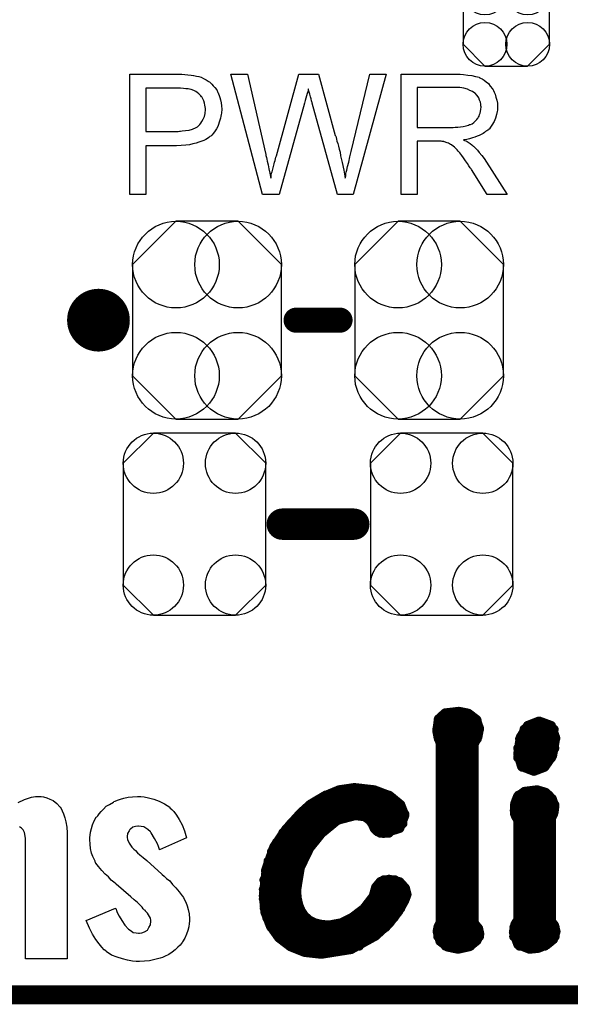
# Model space of a CAD drawing. Extents: x -0.07 to 0.95, y -0.15 to 2.1.
# Tile 5 of 30: x 0.53 to 0.71, y -0.15 to 0.16. Entities that reach past the tile are written whole.
import ezdxf

# ---------------------------------------------------------------- set-up
doc = ezdxf.new("R2010")
doc.units = 0
doc.layers.get('0').update_dxf_attribs({"linetype": 'CONTINUOUS'})
for name, color, linetype in [('gko', 6, 'CONTINUOUS'), ('gto', 2, 'CONTINUOUS'), ('gts', 1, 'CONTINUOUS')]:
    doc.layers.add(name, color=color, linetype=linetype)

# ---------------------------------------------------------------- blocks, each defined once
blk = doc.blocks.new('D41')
at = {"const_width": 0.005}
blk.add_lwpolyline([(-0.0025, 0, 1), (0.0025, 0, 1)], format="xyb", close=True, dxfattribs=at)
blk = doc.blocks.new('D49')
at = {"const_width": 0.004}
blk.add_lwpolyline([(-0.002, 0, 1), (0.002, 0, 1)], format="xyb", close=True, dxfattribs=at)
blk = doc.blocks.new('D54')
at = {"const_width": 0.0015}
blk.add_lwpolyline([(-0.00075, 0, 1), (0.00075, 0, 1)], format="xyb", close=True, dxfattribs=at)
blk = doc.blocks.new('D137')
blk.add_lwpolyline([(-0.0068, -0.0152), (0.0068, -0.0152), (0.0138, -0.0082), (0.0138, 0.0082), (0.0068, 0.0152), (-0.0068, 0.0152), (-0.0138, 0.0082), (-0.0138, -0.0082)], close=True)
for centre in [(-0.0068, 0.0082), (0.0068, 0.0082), (-0.0068, -0.0082), (0.0068, -0.0082)]:
    blk.add_circle(centre, 0.007)
blk = doc.blocks.new('D144')
blk.add_lwpolyline([(-0.0227, 0.0194), (-0.0227, -0.0194), (-0.0131, -0.029), (0.0131, -0.029), (0.0227, -0.0194), (0.0227, 0.0194), (0.0131, 0.029), (-0.0131, 0.029)], close=True)
for centre in [(-0.0131, 0.0194), (0.0131, 0.0194), (-0.0131, -0.0194), (0.0131, -0.0194)]:
    blk.add_circle(centre, 0.0096)
blk = doc.blocks.new('D145')
blk.add_lwpolyline([(-0.0237, 0.0177), (-0.0237, -0.0177), (-0.0099, -0.0315), (0.0099, -0.0315), (0.0237, -0.0177), (0.0237, 0.0177), (0.0099, 0.0315), (-0.0099, 0.0315)], close=True)
for centre in [(-0.0099, 0.0177), (0.0099, 0.0177), (-0.0099, -0.0177), (0.0099, -0.0177)]:
    blk.add_circle(centre, 0.0138)

msp = doc.modelspace()

# ---------------------------------------------------------------- linework, layer by layer
at = {"layer": 'gko', "color": 6, "const_width": 0.006}
msp.add_lwpolyline([(-0.05, -0.15), (0.85, -0.15)], dxfattribs=at)
at = {"layer": 'gto', "color": 2}
for points in [[(0.5866, 0.1434), (0.5875, 0.1433), (0.5885, 0.1432), (0.5895, 0.1431), (0.5903, 0.143), (0.5904, 0.143), (0.5908, 0.1429), (0.5913, 0.1428), (0.592, 0.1426), (0.5927, 0.1424), (0.5935, 0.142), (0.5943, 0.1416), (0.595, 0.1412), (0.5951, 0.1411), (0.5954, 0.141), (0.5957, 0.1406), (0.5961, 0.1402), (0.5966, 0.1397), (0.5971, 0.1391), (0.5977, 0.1384), (0.5981, 0.1375), (0.5982, 0.1374), (0.5983, 0.1371), (0.5985, 0.1366), (0.5987, 0.136), (0.5989, 0.1352), (0.5991, 0.1343), (0.5992, 0.1333), (0.5993, 0.1322), (0.5993, 0.1322), (0.5993, 0.132), (0.5993, 0.1318), (0.5992, 0.1314), (0.5992, 0.131), (0.5991, 0.1305), (0.599, 0.13), (0.5989, 0.1294), (0.5985, 0.1281), (0.5983, 0.1274), (0.598, 0.1267), (0.5976, 0.126), (0.5972, 0.1253), (0.5967, 0.1246), (0.5961, 0.124), (0.5961, 0.1239), (0.596, 0.1238), (0.5958, 0.1236), (0.5955, 0.1235), (0.5952, 0.1232), (0.5948, 0.1229), (0.5942, 0.1226), (0.5936, 0.1223), (0.5929, 0.122), (0.592, 0.1217), (0.5911, 0.1214), (0.5901, 0.1212), (0.589, 0.1209), (0.5878, 0.1208), (0.5864, 0.1207), (0.5849, 0.1206), (0.5751, 0.1206), (0.5751, 0.105), (0.57, 0.105), (0.57, 0.1434), (0.5858, 0.1434), (0.5866, 0.1434)], [(0.6412, 0.105), (0.6362, 0.105), (0.6281, 0.1342), (0.6281, 0.1343), (0.6281, 0.1344), (0.628, 0.1346), (0.6279, 0.1349), (0.6278, 0.1355), (0.6276, 0.1362), (0.6274, 0.137), (0.6272, 0.1377), (0.627, 0.1383), (0.6269, 0.1386), (0.6269, 0.1387), (0.6269, 0.1387), (0.6268, 0.1386), (0.6268, 0.1383), (0.6267, 0.1378), (0.6265, 0.1372), (0.6263, 0.1365), (0.6261, 0.1357), (0.6259, 0.135), (0.6257, 0.1342), (0.6176, 0.105), (0.6123, 0.105), (0.6022, 0.1434), (0.6075, 0.1434), (0.6132, 0.1182), (0.6132, 0.1182), (0.6133, 0.118), (0.6133, 0.1178), (0.6134, 0.1175), (0.6135, 0.1172), (0.6136, 0.1168), (0.6137, 0.1163), (0.6138, 0.1157), (0.6141, 0.1145), (0.6143, 0.1132), (0.6146, 0.1118), (0.6149, 0.1103), (0.6149, 0.1104), (0.615, 0.1106), (0.6151, 0.1109), (0.6151, 0.1113), (0.6152, 0.1118), (0.6154, 0.1123), (0.6157, 0.1135), (0.616, 0.1148), (0.6161, 0.1154), (0.6163, 0.1159), (0.6164, 0.1164), (0.6165, 0.1169), (0.6166, 0.1172), (0.6167, 0.1174), (0.6239, 0.1434), (0.6301, 0.1434), (0.6355, 0.1239), (0.6355, 0.1239), (0.6357, 0.1236), (0.6358, 0.1232), (0.6359, 0.1227), (0.636, 0.122), (0.6363, 0.1213), (0.6365, 0.1205), (0.6367, 0.1195), (0.637, 0.1185), (0.6372, 0.1174), (0.6377, 0.1152), (0.6382, 0.1128), (0.6386, 0.1103), (0.6386, 0.1104), (0.6387, 0.1105), (0.6387, 0.1107), (0.6388, 0.111), (0.6388, 0.1113), (0.6389, 0.1117), (0.639, 0.1122), (0.6392, 0.1128), (0.6394, 0.114), (0.6398, 0.1154), (0.6401, 0.117), (0.6405, 0.1187), (0.6465, 0.1434), (0.6517, 0.1434), (0.6412, 0.105)], [(0.6748, 0.1434), (0.6753, 0.1434), (0.6764, 0.1433), (0.6777, 0.1431), (0.679, 0.143), (0.6802, 0.1427), (0.6808, 0.1425), (0.6813, 0.1424), (0.6814, 0.1424), (0.6814, 0.1423), (0.6818, 0.1421), (0.6823, 0.1419), (0.6829, 0.1415), (0.6836, 0.141), (0.6843, 0.1404), (0.6849, 0.1396), (0.6856, 0.1387), (0.6856, 0.1386), (0.6857, 0.1386), (0.6859, 0.1382), (0.6861, 0.1377), (0.6864, 0.137), (0.6867, 0.1361), (0.687, 0.1351), (0.6872, 0.1341), (0.6872, 0.1329), (0.6872, 0.1329), (0.6872, 0.1328), (0.6872, 0.1325), (0.6872, 0.1322), (0.6872, 0.1319), (0.6871, 0.1315), (0.6869, 0.1305), (0.6866, 0.1294), (0.6861, 0.1283), (0.6854, 0.1271), (0.685, 0.1265), (0.6846, 0.126), (0.6845, 0.1259), (0.6844, 0.1259), (0.6843, 0.1257), (0.6841, 0.1255), (0.6838, 0.1253), (0.6834, 0.1251), (0.683, 0.1248), (0.6826, 0.1245), (0.682, 0.1242), (0.6814, 0.1239), (0.6807, 0.1236), (0.68, 0.1233), (0.6792, 0.1231), (0.6783, 0.1228), (0.6774, 0.1226), (0.6764, 0.1225), (0.6765, 0.1224), (0.6767, 0.1223), (0.6771, 0.1221), (0.6775, 0.1219), (0.6785, 0.1213), (0.679, 0.1209), (0.6794, 0.1205), (0.6796, 0.1204), (0.6798, 0.1202), (0.6803, 0.1197), (0.6808, 0.1192), (0.6814, 0.1184), (0.6822, 0.1175), (0.6829, 0.1165), (0.6837, 0.1154), (0.6903, 0.105), (0.6839, 0.105), (0.6789, 0.113), (0.6789, 0.113), (0.6788, 0.1132), (0.6787, 0.1133), (0.6785, 0.1135), (0.6781, 0.1142), (0.6776, 0.1149), (0.677, 0.1158), (0.6764, 0.1167), (0.6758, 0.1175), (0.6752, 0.1183), (0.6752, 0.1183), (0.675, 0.1185), (0.6747, 0.1189), (0.6743, 0.1193), (0.6735, 0.1201), (0.6731, 0.1205), (0.6726, 0.1208), (0.6726, 0.1209), (0.6725, 0.1209), (0.6722, 0.121), (0.6719, 0.1212), (0.6716, 0.1214), (0.6712, 0.1215), (0.6703, 0.1218), (0.6702, 0.1218), (0.6701, 0.1219), (0.6699, 0.1219), (0.6696, 0.1219), (0.6692, 0.122), (0.6688, 0.122), (0.6682, 0.122), (0.6616, 0.122), (0.6616, 0.105), (0.6565, 0.105), (0.6565, 0.1434), (0.6743, 0.1434), (0.6748, 0.1434)], [(0.5861, 0.1389), (0.5751, 0.1389), (0.5751, 0.1251), (0.5854, 0.1251), (0.5858, 0.1252), (0.5862, 0.1252), (0.5867, 0.1253), (0.5877, 0.1254), (0.5889, 0.1256), (0.59, 0.1259), (0.5911, 0.1264), (0.5916, 0.1266), (0.592, 0.127), (0.5921, 0.1271), (0.5923, 0.1273), (0.5926, 0.1278), (0.593, 0.1283), (0.5934, 0.129), (0.5938, 0.1299), (0.594, 0.1309), (0.5941, 0.1321), (0.5941, 0.1321), (0.5941, 0.1322), (0.5941, 0.1325), (0.594, 0.133), (0.5939, 0.1335), (0.5938, 0.1341), (0.5936, 0.1349), (0.5933, 0.1355), (0.5929, 0.1362), (0.5928, 0.1362), (0.5926, 0.1365), (0.5924, 0.1367), (0.592, 0.1371), (0.5915, 0.1375), (0.591, 0.1379), (0.5904, 0.1382), (0.5896, 0.1385), (0.5896, 0.1385), (0.5894, 0.1385), (0.589, 0.1386), (0.5886, 0.1387), (0.5879, 0.1387), (0.5871, 0.1388), (0.5861, 0.1389)], [(0.6737, 0.1391), (0.6616, 0.1391), (0.6616, 0.1264), (0.6731, 0.1264), (0.6737, 0.1265), (0.6745, 0.1265), (0.6754, 0.1266), (0.6763, 0.1267), (0.6772, 0.1269), (0.6779, 0.1271), (0.6781, 0.1271), (0.6783, 0.1273), (0.6786, 0.1274), (0.6791, 0.1276), (0.6796, 0.128), (0.6801, 0.1284), (0.6806, 0.1289), (0.6809, 0.1294), (0.681, 0.1295), (0.6811, 0.1297), (0.6813, 0.13), (0.6815, 0.1305), (0.6817, 0.131), (0.6818, 0.1315), (0.6819, 0.1322), (0.682, 0.1329), (0.682, 0.1329), (0.682, 0.133), (0.6819, 0.1333), (0.6819, 0.1338), (0.6818, 0.1345), (0.6815, 0.1351), (0.6812, 0.1359), (0.6807, 0.1366), (0.68, 0.1374), (0.6799, 0.1374), (0.6796, 0.1376), (0.6792, 0.1379), (0.6784, 0.1382), (0.6776, 0.1386), (0.6765, 0.1389), (0.6752, 0.1391), (0.6737, 0.1391)], [(0.5344, -0.0887), (0.5364, -0.0877), (0.5387, -0.087), (0.5399, -0.0868), (0.5417, -0.0868), (0.5425, -0.0869)], [(0.5425, -0.0869), (0.5435, -0.0872), (0.5445, -0.0876), (0.5456, -0.0881), (0.5467, -0.089), (0.5477, -0.0901), (0.5478, -0.0902), (0.5481, -0.0906), (0.5484, -0.0913), (0.5489, -0.0923), (0.5493, -0.0936), (0.5496, -0.0949), (0.5499, -0.0966), (0.55, -0.0984), (0.55, -0.1385), (0.5367, -0.1385), (0.5367, -0.1005), (0.5367, -0.1004), (0.5367, -0.1002), (0.5366, -0.0994), (0.5364, -0.0983), (0.536, -0.0974), (0.5359, -0.0973), (0.5355, -0.0969), (0.5348, -0.0965)], [(0.5746, -0.0869), (0.576, -0.0872), (0.5777, -0.0876), (0.5793, -0.0883), (0.5811, -0.0891), (0.5827, -0.0902), (0.5828, -0.0904), (0.5834, -0.0909), (0.584, -0.0916), (0.5849, -0.0927), (0.5857, -0.0941), (0.5867, -0.0958), (0.5874, -0.0977), (0.5881, -0.0999), (0.5795, -0.1038), (0.5795, -0.1037), (0.5793, -0.1033), (0.5791, -0.1027), (0.5788, -0.1019), (0.5779, -0.1002), (0.5768, -0.0984), (0.5767, -0.0983), (0.5766, -0.098), (0.5757, -0.0973), (0.5745, -0.0965), (0.5736, -0.0963), (0.5728, -0.0962), (0.5725, -0.0962), (0.5718, -0.0963), (0.571, -0.0966), (0.5702, -0.0972), (0.57, -0.0973), (0.5698, -0.0977), (0.5693, -0.0986), (0.5692, -0.0995), (0.5692, -0.0997), (0.5692, -0.0998), (0.5693, -0.1005), (0.5698, -0.1016), (0.5706, -0.1029), (0.5707, -0.103), (0.5709, -0.1031), (0.5713, -0.1036), (0.5718, -0.104), (0.5724, -0.1047), (0.5732, -0.1054), (0.5743, -0.1062), (0.5754, -0.1072), (0.5802, -0.1115), (0.5803, -0.1116), (0.5809, -0.1122), (0.5817, -0.1129), (0.5827, -0.1137), (0.5836, -0.1148), (0.5847, -0.1159), (0.5857, -0.1172), (0.5867, -0.1184), (0.5868, -0.1185), (0.5871, -0.119), (0.5874, -0.1197), (0.5879, -0.1205), (0.5883, -0.1216), (0.5886, -0.1228), (0.5889, -0.1242), (0.589, -0.1258), (0.589, -0.1259), (0.589, -0.1265), (0.5889, -0.1273), (0.5888, -0.1283), (0.5885, -0.1295), (0.5881, -0.1306), (0.5875, -0.1319), (0.5868, -0.1331), (0.5867, -0.1333), (0.5864, -0.1337), (0.586, -0.1342), (0.5853, -0.1348), (0.5845, -0.1356), (0.5835, -0.1364), (0.5824, -0.1371), (0.5811, -0.1378), (0.581, -0.1378), (0.5804, -0.1381), (0.5797, -0.1383), (0.5788, -0.1385), (0.5775, -0.1388), (0.5763, -0.1391), (0.5747, -0.1392), (0.5731, -0.1394), (0.572, -0.1394), (0.5709, -0.1392), (0.5693, -0.1389), (0.5677, -0.1385), (0.566, -0.138), (0.5642, -0.1373), (0.5625, -0.1362), (0.5624, -0.136), (0.5618, -0.1356), (0.5611, -0.1348), (0.5602, -0.1337), (0.5592, -0.1324), (0.5581, -0.1306), (0.5571, -0.1287), (0.5561, -0.1263), (0.5654, -0.1224), (0.5654, -0.1226), (0.5656, -0.1227), (0.5657, -0.1231), (0.566, -0.1237), (0.5666, -0.1249), (0.5674, -0.1263), (0.5684, -0.1278), (0.5696, -0.1291), (0.5704, -0.1296), (0.5711, -0.1301), (0.572, -0.1302), (0.5728, -0.1303), (0.5731, -0.1303), (0.5738, -0.1302), (0.5747, -0.1299), (0.5756, -0.1294), (0.5757, -0.1292), (0.5761, -0.1285), (0.5766, -0.1277), (0.5767, -0.1265), (0.5767, -0.1262), (0.5766, -0.1255), (0.576, -0.1245), (0.5756, -0.124), (0.575, -0.1233), (0.575, -0.1231), (0.5747, -0.123), (0.5743, -0.1226), (0.5739, -0.122), (0.5732, -0.1213), (0.5724, -0.1206), (0.5714, -0.1197), (0.5703, -0.1187), (0.5656, -0.1147), (0.5654, -0.1145), (0.5649, -0.1141), (0.5641, -0.1134), (0.5632, -0.1124), (0.5621, -0.1115), (0.5611, -0.1104), (0.56, -0.1091), (0.5592, -0.108), (0.5591, -0.1079), (0.5589, -0.1074), (0.5586, -0.1067), (0.5582, -0.1059), (0.5578, -0.1048), (0.5575, -0.1034), (0.5574, -0.102), (0.5573, -0.1005), (0.5573, -0.1004), (0.5573, -0.0998), (0.5574, -0.0991), (0.5575, -0.0981), (0.5578, -0.097), (0.5581, -0.0958), (0.5586, -0.0945), (0.5593, -0.0934), (0.5595, -0.0933), (0.5598, -0.0929), (0.5602, -0.0923), (0.5609, -0.0916), (0.5616, -0.0908), (0.5625, -0.0899), (0.5635, -0.0893), (0.5648, -0.0886), (0.5649, -0.0884), (0.5653, -0.0883), (0.5661, -0.088), (0.567, -0.0876), (0.5681, -0.0873), (0.5695, -0.087), (0.5709, -0.0869), (0.5724, -0.0868), (0.5735, -0.0868), (0.5746, -0.0869)]]:
    msp.add_lwpolyline(points, dxfattribs=at)
at = {"layer": 'gto', "color": 2, "const_width": 0.01}
for points in [[(0.565, 0.065, 1), (0.555, 0.065)], [(0.555, 0.065, 1), (0.565, 0.065)]]:
    msp.add_lwpolyline(points, format="xyb", dxfattribs=at)
at = {"layer": 'gto', "color": 2}
for points, const_width in [([(0.555, 0.065), (0.555, 0.065)], 0.01), ([(0.565, 0.065), (0.565, 0.065)], 0.01), ([(0.565, 0.065), (0.565, 0.065)], 0.01), ([(0.623, 0.065), (0.637, 0.065)], 0.008), ([(0.6186, 0), (0.6414, 0)], 0.01), ([(0.6684, -0.0621), (0.6705, -0.0602)], 0.003), ([(0.6705, -0.0602), (0.6749, -0.0597)], 0.003), ([(0.6749, -0.0597), (0.6779, -0.0603)], 0.003), ([(0.6779, -0.0603), (0.6804, -0.0622)], 0.003), ([(0.6679, -0.0659), (0.6684, -0.0621)], 0.003), ([(0.6683, -0.0624), (0.6806, -0.0624)], 0.003), ([(0.6804, -0.0622), (0.6814, -0.0651)], 0.003), ([(0.6945, -0.0679), (0.6968, -0.0642)], 0.003), ([(0.6968, -0.0642), (0.7004, -0.0628)], 0.003), ([(0.7004, -0.0628), (0.7005, -0.0628)], 0.003), ([(0.7005, -0.0628), (0.7043, -0.0642)], 0.003), ([(0.7043, -0.0642), (0.7057, -0.0681)], 0.003), ([(0.6679, -0.0654), (0.6814, -0.0654)], 0.003), ([(0.6679, -0.0659), (0.6683, -0.068)], 0.003), ([(0.6809, -0.0678), (0.6814, -0.0651)], 0.003), ([(0.6957, -0.0654), (0.7052, -0.0654)], 0.003), ([(0.6683, -0.068), (0.669, -0.0698)], 0.003), ([(0.6684, -0.0684), (0.6807, -0.0684)], 0.003), ([(0.669, -0.1268), (0.669, -0.0698)], 0.003), ([(0.6797, -0.0701), (0.6809, -0.0678)], 0.003), ([(0.6797, -0.1271), (0.6797, -0.0701)], 0.003), ([(0.6937, -0.0732), (0.6945, -0.0679)], 0.003), ([(0.6943, -0.0684), (0.7057, -0.0684)], 0.003), ([(0.7047, -0.0738), (0.7057, -0.0681)], 0.003), ([(0.669, -0.0714), (0.6797, -0.0714)], 0.003), ([(0.6937, -0.0714), (0.7054, -0.0714)], 0.003), ([(0.6937, -0.0732), (0.6949, -0.0772)], 0.003), ([(0.669, -0.0744), (0.6797, -0.0744)], 0.003), ([(0.6937, -0.0744), (0.7044, -0.0744)], 0.003), ([(0.7022, -0.0774), (0.7047, -0.0738)], 0.003), ([(0.669, -0.0774), (0.6797, -0.0774)], 0.003), ([(0.6949, -0.0772), (0.6988, -0.0787)], 0.003), ([(0.6951, -0.0774), (0.7022, -0.0774)], 0.003), ([(0.6988, -0.0787), (0.7022, -0.0774)], 0.003), ([(0.669, -0.0804), (0.6797, -0.0804)], 0.003), ([(0.6319, -0.0867), (0.6367, -0.0847)], 0.003), ([(0.6367, -0.0847), (0.6415, -0.084)], 0.003), ([(0.6415, -0.084), (0.6417, -0.084)], 0.003), ([(0.6417, -0.084), (0.6479, -0.0847)], 0.003), ([(0.6479, -0.0847), (0.6529, -0.0866)], 0.003), ([(0.669, -0.0834), (0.6797, -0.0834)], 0.003), ([(0.6936, -0.0868), (0.6958, -0.0852)], 0.003), ([(0.6958, -0.0852), (0.6998, -0.0847)], 0.003), ([(0.6998, -0.0847), (0.7025, -0.0855)], 0.003), ([(0.7025, -0.0855), (0.7046, -0.0875)], 0.003), ([(0.6244, -0.0921), (0.6275, -0.0893)], 0.003), ([(0.6275, -0.0893), (0.6319, -0.0867)], 0.003), ([(0.6324, -0.0864), (0.6526, -0.0864)], 0.003), ([(0.6529, -0.0866), (0.6563, -0.0894)], 0.003), ([(0.669, -0.0864), (0.6797, -0.0864)], 0.003), ([(0.6926, -0.0913), (0.6928, -0.0889)], 0.003), ([(0.6928, -0.0889), (0.6936, -0.0868)], 0.003), ([(0.6939, -0.0864), (0.7036, -0.0864)], 0.003), ([(0.7046, -0.0875), (0.7054, -0.0899)], 0.003), ([(0.6197, -0.0973), (0.6244, -0.0921)], 0.003), ([(0.6241, -0.0924), (0.6576, -0.0924)], 0.003), ([(0.6274, -0.0894), (0.6563, -0.0894)], 0.003), ([(0.6563, -0.0894), (0.6576, -0.0928)], 0.003), ([(0.669, -0.0894), (0.6797, -0.0894)], 0.003), ([(0.669, -0.0924), (0.6797, -0.0924)], 0.003), ([(0.6926, -0.0913), (0.6929, -0.0929)], 0.003), ([(0.6927, -0.0894), (0.7054, -0.0894)], 0.003), ([(0.6927, -0.0924), (0.705, -0.0924)], 0.003), ([(0.7047, -0.093), (0.7052, -0.0917)], 0.003), ([(0.7052, -0.0917), (0.7054, -0.09)], 0.003), ([(0.7054, -0.09), (0.7054, -0.0899)], 0.003), ([(0.6213, -0.0954), (0.6345, -0.0954)], 0.003), ([(0.6311, -0.0985), (0.6362, -0.0943)], 0.003), ([(0.6362, -0.0943), (0.6419, -0.0928)], 0.003), ([(0.6419, -0.0928), (0.6449, -0.0932)], 0.003), ([(0.6449, -0.0932), (0.6464, -0.0943)], 0.003), ([(0.6464, -0.0943), (0.6473, -0.0955)], 0.003), ([(0.6472, -0.0954), (0.657, -0.0954)], 0.003), ([(0.6473, -0.0955), (0.6479, -0.0969)], 0.003), ([(0.656, -0.0969), (0.6576, -0.0928)], 0.003), ([(0.669, -0.0954), (0.6797, -0.0954)], 0.003), ([(0.6929, -0.0929), (0.6937, -0.0943)], 0.003), ([(0.6937, -0.1261), (0.6937, -0.0943)], 0.003), ([(0.6937, -0.0954), (0.7043, -0.0954)], 0.003), ([(0.7043, -0.0938), (0.7047, -0.093)], 0.003), ([(0.7043, -0.1266), (0.7043, -0.0938)], 0.003), ([(0.6159, -0.1029), (0.6197, -0.0973)], 0.003), ([(0.6188, -0.0984), (0.6312, -0.0984)], 0.003), ([(0.6273, -0.1032), (0.6311, -0.0985)], 0.003), ([(0.6479, -0.0969), (0.649, -0.098)], 0.003), ([(0.649, -0.098), (0.6509, -0.0985)], 0.003), ([(0.6498, -0.0984), (0.6526, -0.0984)], 0.003), ([(0.6509, -0.0985), (0.656, -0.0969)], 0.003), ([(0.669, -0.0984), (0.6797, -0.0984)], 0.003), ([(0.6937, -0.0984), (0.7043, -0.0984)], 0.003), ([(0.6168, -0.1014), (0.6286, -0.1014)], 0.003), ([(0.669, -0.1014), (0.6797, -0.1014)], 0.003), ([(0.6937, -0.1014), (0.7043, -0.1014)], 0.003), ([(0.6135, -0.1098), (0.6159, -0.1029)], 0.003), ([(0.6152, -0.1044), (0.6266, -0.1044)], 0.003), ([(0.6243, -0.1094), (0.6273, -0.1032)], 0.003), ([(0.669, -0.1044), (0.6797, -0.1044)], 0.003), ([(0.6937, -0.1044), (0.7043, -0.1044)], 0.003), ([(0.6141, -0.1074), (0.6251, -0.1074)], 0.003), ([(0.669, -0.1074), (0.6797, -0.1074)], 0.003), ([(0.6937, -0.1074), (0.7043, -0.1074)], 0.003), ([(0.6126, -0.1184), (0.6135, -0.1098)], 0.003), ([(0.6133, -0.1104), (0.624, -0.1104)], 0.003), ([(0.6231, -0.1167), (0.6243, -0.1094)], 0.003), ([(0.669, -0.1104), (0.6797, -0.1104)], 0.003), ([(0.6937, -0.1104), (0.7043, -0.1104)], 0.003), ([(0.6128, -0.1134), (0.6233, -0.1134)], 0.003), ([(0.6484, -0.1157), (0.6499, -0.1139)], 0.003), ([(0.6499, -0.1139), (0.6526, -0.1132)], 0.003), ([(0.6509, -0.1134), (0.6545, -0.1134)], 0.003), ([(0.6526, -0.1132), (0.656, -0.114)], 0.003), ([(0.656, -0.114), (0.6578, -0.116)], 0.003), ([(0.669, -0.1134), (0.6797, -0.1134)], 0.003), ([(0.6937, -0.1134), (0.7043, -0.1134)], 0.003), ([(0.6126, -0.1164), (0.6231, -0.1164)], 0.003), ([(0.6231, -0.1167), (0.6233, -0.1192)], 0.003), ([(0.6476, -0.1186), (0.6484, -0.1157)], 0.003), ([(0.6482, -0.1164), (0.6579, -0.1164)], 0.003), ([(0.6578, -0.116), (0.6583, -0.118)], 0.003), ([(0.669, -0.1164), (0.6797, -0.1164)], 0.003), ([(0.6937, -0.1164), (0.7043, -0.1164)], 0.003), ([(0.6126, -0.1184), (0.6131, -0.1236)], 0.003), ([(0.6126, -0.1194), (0.6233, -0.1194)], 0.003), ([(0.6233, -0.1192), (0.6238, -0.1214)], 0.003), ([(0.6446, -0.1225), (0.6476, -0.1186)], 0.003), ([(0.6471, -0.1194), (0.6578, -0.1194)], 0.003), ([(0.6557, -0.1233), (0.6576, -0.1199)], 0.003), ([(0.6576, -0.1199), (0.6583, -0.118)], 0.003), ([(0.669, -0.1194), (0.6797, -0.1194)], 0.003), ([(0.6937, -0.1194), (0.7043, -0.1194)], 0.003), ([(0.6129, -0.1224), (0.6241, -0.1224)], 0.003), ([(0.6131, -0.1236), (0.6148, -0.128)], 0.003), ([(0.6238, -0.1214), (0.6246, -0.1233)], 0.003), ([(0.6246, -0.1233), (0.6257, -0.1249)], 0.003), ([(0.6408, -0.1254), (0.6446, -0.1225)], 0.003), ([(0.6447, -0.1224), (0.6563, -0.1224)], 0.003), ([(0.6526, -0.1273), (0.6557, -0.1233)], 0.003), ([(0.669, -0.1224), (0.6797, -0.1224)], 0.003), ([(0.6937, -0.1224), (0.7043, -0.1224)], 0.003), ([(0.6137, -0.1254), (0.6262, -0.1254)], 0.003), ([(0.6257, -0.1249), (0.6272, -0.1262)], 0.003), ([(0.6272, -0.1262), (0.629, -0.1271)], 0.003), ([(0.6373, -0.1271), (0.6408, -0.1254)], 0.003), ([(0.6409, -0.1254), (0.6542, -0.1254)], 0.003), ([(0.6683, -0.1283), (0.669, -0.1268)], 0.003), ([(0.669, -0.1254), (0.6797, -0.1254)], 0.003), ([(0.6928, -0.1275), (0.6937, -0.1261)], 0.003), ([(0.6937, -0.1254), (0.7043, -0.1254)], 0.003), ([(0.7043, -0.1266), (0.7053, -0.1278)], 0.003), ([(0.6148, -0.128), (0.6175, -0.1318)], 0.003), ([(0.615, -0.1284), (0.6516, -0.1284)], 0.003), ([(0.629, -0.1271), (0.6311, -0.1276)], 0.003), ([(0.6311, -0.1276), (0.6335, -0.1278)], 0.003), ([(0.6335, -0.1278), (0.6373, -0.1271)], 0.003), ([(0.6483, -0.1312), (0.6526, -0.1273)], 0.003), ([(0.668, -0.1298), (0.6683, -0.1283)], 0.003), ([(0.668, -0.1298), (0.6689, -0.1329)], 0.003), ([(0.6683, -0.1284), (0.6808, -0.1284)], 0.003), ([(0.6797, -0.1271), (0.6811, -0.1288)], 0.003), ([(0.6811, -0.1288), (0.6815, -0.1306)], 0.003), ([(0.6923, -0.13), (0.6928, -0.1275)], 0.003), ([(0.6923, -0.13), (0.6937, -0.1339)], 0.003), ([(0.6925, -0.1284), (0.7055, -0.1284)], 0.003), ([(0.705, -0.1323), (0.7058, -0.1298)], 0.003), ([(0.7053, -0.1278), (0.7058, -0.1298)], 0.003), ([(0.6172, -0.1314), (0.648, -0.1314)], 0.003), ([(0.6175, -0.1318), (0.6212, -0.1346)], 0.003), ([(0.6405, -0.1355), (0.6483, -0.1312)], 0.003), ([(0.6682, -0.1314), (0.6814, -0.1314)], 0.003), ([(0.6689, -0.1329), (0.6713, -0.1347)], 0.003), ([(0.6782, -0.1346), (0.6806, -0.1327)], 0.003), ([(0.6806, -0.1327), (0.6815, -0.1306)], 0.003), ([(0.6924, -0.1314), (0.7055, -0.1314)], 0.003), ([(0.7029, -0.134), (0.705, -0.1323)], 0.003), ([(0.6209, -0.1344), (0.6431, -0.1344)], 0.003), ([(0.6212, -0.1346), (0.6257, -0.1364)], 0.003), ([(0.6257, -0.1364), (0.631, -0.137)], 0.003), ([(0.631, -0.137), (0.6405, -0.1355)], 0.003), ([(0.6706, -0.1344), (0.6786, -0.1344)], 0.003), ([(0.6713, -0.1347), (0.6746, -0.1354)], 0.003), ([(0.6746, -0.1354), (0.6782, -0.1346)], 0.003), ([(0.6937, -0.1339), (0.6974, -0.1354)], 0.003), ([(0.6942, -0.1344), (0.7023, -0.1344)], 0.003), ([(0.6974, -0.1354), (0.7002, -0.1351)], 0.003), ([(0.7002, -0.1351), (0.7029, -0.134)], 0.003)]:
    msp.add_lwpolyline(points, dxfattribs=dict(at, const_width=const_width))

# ---------------------------------------------------------------- block references
at = {"layer": 'gto'}
for name, p in [('D41', (0.555, 0.065)), ('D41', (0.555, 0.065)), ('D41', (0.565, 0.065)), ('D41', (0.565, 0.065)), ('D41', (0.565, 0.065)), ('D41', (0.565, 0.065)), ('D49', (0.623, 0.065)), ('D49', (0.637, 0.065)), ('D41', (0.6186, 0)), ('D41', (0.6414, 0)), ('D54', (0.6705, -0.0602)), ('D54', (0.6749, -0.0597)), ('D54', (0.6779, -0.0603)), ('D54', (0.6683, -0.0624)), ('D54', (0.6684, -0.0621)), ('D54', (0.6804, -0.0622)), ('D54', (0.6806, -0.0624)), ('D54', (0.6968, -0.0642)), ('D54', (0.7004, -0.0628)), ('D54', (0.7004, -0.0628)), ('D54', (0.7005, -0.0628)), ('D54', (0.7043, -0.0642)), ('D54', (0.6679, -0.0654)), ('D54', (0.6679, -0.0659)), ('D54', (0.6679, -0.0659)), ('D54', (0.6814, -0.0651)), ('D54', (0.6814, -0.0651)), ('D54', (0.6814, -0.0654)), ('D54', (0.6957, -0.0654)), ('D54', (0.7052, -0.0654)), ('D54', (0.6683, -0.068)), ('D54', (0.6683, -0.068)), ('D54', (0.6684, -0.0684)), ('D54', (0.669, -0.0698)), ('D54', (0.669, -0.0698)), ('D54', (0.6797, -0.0701)), ('D54', (0.6797, -0.0701)), ('D54', (0.6807, -0.0684)), ('D54', (0.6809, -0.0678)), ('D54', (0.6809, -0.0678)), ('D54', (0.6943, -0.0684)), ('D54', (0.6945, -0.0679)), ('D54', (0.7057, -0.0681)), ('D54', (0.7057, -0.0681)), ('D54', (0.7057, -0.0684)), ('D54', (0.669, -0.0714)), ('D54', (0.6797, -0.0714)), ('D54', (0.6937, -0.0714)), ('D54', (0.6937, -0.0732)), ('D54', (0.6937, -0.0732)), ('D54', (0.7054, -0.0714)), ('D54', (0.669, -0.0744)), ('D54', (0.6797, -0.0744)), ('D54', (0.6937, -0.0744)), ('D54', (0.7044, -0.0744)), ('D54', (0.7047, -0.0738)), ('D54', (0.7047, -0.0738)), ('D54', (0.669, -0.0774)), ('D54', (0.6797, -0.0774)), ('D54', (0.6949, -0.0772)), ('D54', (0.6949, -0.0772)), ('D54', (0.6951, -0.0774)), ('D54', (0.6988, -0.0787)), ('D54', (0.6988, -0.0787)), ('D54', (0.7022, -0.0774)), ('D54', (0.7022, -0.0774)), ('D54', (0.7022, -0.0774)), ('D54', (0.669, -0.0804)), ('D54', (0.6797, -0.0804)), ('D54', (0.6367, -0.0847)), ('D54', (0.6415, -0.084)), ('D54', (0.6415, -0.084)), ('D54', (0.6417, -0.084)), ('D54', (0.6479, -0.0847)), ('D54', (0.669, -0.0834)), ('D54', (0.6797, -0.0834)), ('D54', (0.6958, -0.0852)), ('D54', (0.6998, -0.0847)), ('D54', (0.7025, -0.0855)), ('D54', (0.6275, -0.0893)), ('D54', (0.6319, -0.0867)), ('D54', (0.6324, -0.0864)), ('D54', (0.6526, -0.0864)), ('D54', (0.6529, -0.0866)), ('D54', (0.669, -0.0864)), ('D54', (0.6797, -0.0864)), ('D54', (0.6928, -0.0889)), ('D54', (0.6936, -0.0868)), ('D54', (0.6939, -0.0864)), ('D54', (0.7036, -0.0864)), ('D54', (0.7046, -0.0875)), ('D54', (0.6241, -0.0924)), ('D54', (0.6244, -0.0921)), ('D54', (0.6274, -0.0894)), ('D54', (0.6563, -0.0894)), ('D54', (0.6563, -0.0894)), ('D54', (0.6576, -0.0924)), ('D54', (0.669, -0.0894)), ('D54', (0.669, -0.0924)), ('D54', (0.6797, -0.0894)), ('D54', (0.6797, -0.0924)), ('D54', (0.6926, -0.0913)), ('D54', (0.6926, -0.0913)), ('D54', (0.6927, -0.0894)), ('D54', (0.6927, -0.0924)), ('D54', (0.705, -0.0924)), ('D54', (0.7052, -0.0917)), ('D54', (0.7052, -0.0917)), ('D54', (0.7054, -0.0894)), ('D54', (0.7054, -0.0899)), ('D54', (0.7054, -0.0899)), ('D54', (0.7054, -0.09)), ('D54', (0.7054, -0.09)), ('D54', (0.6213, -0.0954)), ('D54', (0.6345, -0.0954)), ('D54', (0.6362, -0.0943)), ('D54', (0.6362, -0.0943)), ('D54', (0.6419, -0.0928)), ('D54', (0.6419, -0.0928)), ('D54', (0.6449, -0.0932)), ('D54', (0.6449, -0.0932)), ('D54', (0.6464, -0.0943)), ('D54', (0.6464, -0.0943)), ('D54', (0.6472, -0.0954)), ('D54', (0.6473, -0.0955)), ('D54', (0.6473, -0.0955)), ('D54', (0.657, -0.0954)), ('D54', (0.6576, -0.0928)), ('D54', (0.6576, -0.0928)), ('D54', (0.669, -0.0954)), ('D54', (0.6797, -0.0954)), ('D54', (0.6929, -0.0929)), ('D54', (0.6929, -0.0929)), ('D54', (0.6937, -0.0943)), ('D54', (0.6937, -0.0943)), ('D54', (0.6937, -0.0954)), ('D54', (0.7043, -0.0938)), ('D54', (0.7043, -0.0938)), ('D54', (0.7043, -0.0954)), ('D54', (0.7047, -0.093)), ('D54', (0.7047, -0.093)), ('D54', (0.6188, -0.0984)), ('D54', (0.6197, -0.0973)), ('D54', (0.6311, -0.0985)), ('D54', (0.6311, -0.0985)), ('D54', (0.6312, -0.0984)), ('D54', (0.6479, -0.0969)), ('D54', (0.6479, -0.0969)), ('D54', (0.649, -0.098)), ('D54', (0.649, -0.098)), ('D54', (0.6498, -0.0984)), ('D54', (0.6509, -0.0985)), ('D54', (0.6509, -0.0985)), ('D54', (0.6526, -0.0984)), ('D54', (0.656, -0.0969)), ('D54', (0.656, -0.0969)), ('D54', (0.669, -0.0984)), ('D54', (0.6797, -0.0984)), ('D54', (0.6937, -0.0984)), ('D54', (0.7043, -0.0984)), ('D54', (0.6168, -0.1014)), ('D54', (0.6286, -0.1014)), ('D54', (0.669, -0.1014)), ('D54', (0.6797, -0.1014)), ('D54', (0.6937, -0.1014)), ('D54', (0.7043, -0.1014)), ('D54', (0.6152, -0.1044)), ('D54', (0.6159, -0.1029)), ('D54', (0.6266, -0.1044)), ('D54', (0.6273, -0.1032)), ('D54', (0.6273, -0.1032)), ('D54', (0.669, -0.1044)), ('D54', (0.6797, -0.1044)), ('D54', (0.6937, -0.1044)), ('D54', (0.7043, -0.1044)), ('D54', (0.6141, -0.1074)), ('D54', (0.6251, -0.1074)), ('D54', (0.669, -0.1074)), ('D54', (0.6797, -0.1074)), ('D54', (0.6937, -0.1074)), ('D54', (0.7043, -0.1074)), ('D54', (0.6133, -0.1104)), ('D54', (0.6135, -0.1098)), ('D54', (0.624, -0.1104)), ('D54', (0.6243, -0.1094)), ('D54', (0.6243, -0.1094)), ('D54', (0.669, -0.1104)), ('D54', (0.6797, -0.1104)), ('D54', (0.6937, -0.1104)), ('D54', (0.7043, -0.1104)), ('D54', (0.6128, -0.1134)), ('D54', (0.6233, -0.1134)), ('D54', (0.6499, -0.1139)), ('D54', (0.6509, -0.1134)), ('D54', (0.6526, -0.1132)), ('D54', (0.6545, -0.1134)), ('D54', (0.656, -0.114)), ('D54', (0.669, -0.1134)), ('D54', (0.6797, -0.1134)), ('D54', (0.6937, -0.1134)), ('D54', (0.7043, -0.1134)), ('D54', (0.6126, -0.1164)), ('D54', (0.6231, -0.1164)), ('D54', (0.6231, -0.1167)), ('D54', (0.6231, -0.1167)), ('D54', (0.6482, -0.1164)), ('D54', (0.6484, -0.1157)), ('D54', (0.6578, -0.116)), ('D54', (0.6579, -0.1164)), ('D54', (0.669, -0.1164)), ('D54', (0.6797, -0.1164)), ('D54', (0.6937, -0.1164)), ('D54', (0.7043, -0.1164)), ('D54', (0.6126, -0.1184)), ('D54', (0.6126, -0.1184)), ('D54', (0.6126, -0.1194)), ('D54', (0.6233, -0.1192)), ('D54', (0.6233, -0.1194)), ('D54', (0.6471, -0.1194)), ('D54', (0.6476, -0.1186)), ('D54', (0.6576, -0.1199)), ('D54', (0.6576, -0.1199)), ('D54', (0.6578, -0.1194)), ('D54', (0.6583, -0.118)), ('D54', (0.6583, -0.118)), ('D54', (0.669, -0.1194)), ('D54', (0.6797, -0.1194)), ('D54', (0.6937, -0.1194)), ('D54', (0.7043, -0.1194)), ('D54', (0.6129, -0.1224)), ('D54', (0.6131, -0.1236)), ('D54', (0.6131, -0.1236)), ('D54', (0.6238, -0.1214)), ('D54', (0.6241, -0.1224)), ('D54', (0.6246, -0.1233)), ('D54', (0.6446, -0.1225)), ('D54', (0.6447, -0.1224)), ('D54', (0.6557, -0.1233)), ('D54', (0.6557, -0.1233)), ('D54', (0.6563, -0.1224)), ('D54', (0.669, -0.1224)), ('D54', (0.6797, -0.1224)), ('D54', (0.6937, -0.1224)), ('D54', (0.7043, -0.1224)), ('D54', (0.6137, -0.1254)), ('D54', (0.6257, -0.1249)), ('D54', (0.6262, -0.1254)), ('D54', (0.6272, -0.1262)), ('D54', (0.6408, -0.1254)), ('D54', (0.6409, -0.1254)), ('D54', (0.6542, -0.1254)), ('D54', (0.669, -0.1254)), ('D54', (0.669, -0.1268)), ('D54', (0.669, -0.1268)), ('D54', (0.6797, -0.1254)), ('D54', (0.6937, -0.1254)), ('D54', (0.6937, -0.1261)), ('D54', (0.7043, -0.1254)), ('D54', (0.7043, -0.1266)), ('D54', (0.7043, -0.1266)), ('D54', (0.6148, -0.128)), ('D54', (0.6148, -0.128)), ('D54', (0.615, -0.1284)), ('D54', (0.629, -0.1271)), ('D54', (0.6311, -0.1276)), ('D54', (0.6335, -0.1278)), ('D54', (0.6373, -0.1271)), ('D54', (0.6516, -0.1284)), ('D54', (0.6526, -0.1273)), ('D54', (0.6526, -0.1273)), ('D54', (0.668, -0.1298)), ('D54', (0.668, -0.1298)), ('D54', (0.6683, -0.1283)), ('D54', (0.6683, -0.1284)), ('D54', (0.6797, -0.1271)), ('D54', (0.6797, -0.1271)), ('D54', (0.6808, -0.1284)), ('D54', (0.6811, -0.1288)), ('D54', (0.6923, -0.13)), ('D54', (0.6923, -0.13)), ('D54', (0.6925, -0.1284)), ('D54', (0.6928, -0.1275)), ('D54', (0.7053, -0.1278)), ('D54', (0.7055, -0.1284)), ('D54', (0.7058, -0.1298)), ('D54', (0.7058, -0.1298)), ('D54', (0.6172, -0.1314)), ('D54', (0.6175, -0.1318)), ('D54', (0.6175, -0.1318)), ('D54', (0.648, -0.1314)), ('D54', (0.6483, -0.1312)), ('D54', (0.6483, -0.1312)), ('D54', (0.6682, -0.1314)), ('D54', (0.6689, -0.1329)), ('D54', (0.6689, -0.1329)), ('D54', (0.6806, -0.1327)), ('D54', (0.6806, -0.1327)), ('D54', (0.6814, -0.1314)), ('D54', (0.6815, -0.1306)), ('D54', (0.6815, -0.1306)), ('D54', (0.6924, -0.1314)), ('D54', (0.705, -0.1323)), ('D54', (0.705, -0.1323)), ('D54', (0.7055, -0.1314)), ('D54', (0.6209, -0.1344)), ('D54', (0.6212, -0.1346)), ('D54', (0.6212, -0.1346)), ('D54', (0.6257, -0.1364)), ('D54', (0.6257, -0.1364)), ('D54', (0.6405, -0.1355)), ('D54', (0.6405, -0.1355)), ('D54', (0.6431, -0.1344)), ('D54', (0.6706, -0.1344)), ('D54', (0.6713, -0.1347)), ('D54', (0.6713, -0.1347)), ('D54', (0.6746, -0.1354)), ('D54', (0.6746, -0.1354)), ('D54', (0.6782, -0.1346)), ('D54', (0.6782, -0.1346)), ('D54', (0.6786, -0.1344)), ('D54', (0.6937, -0.1339)), ('D54', (0.6937, -0.1339)), ('D54', (0.6942, -0.1344)), ('D54', (0.6974, -0.1354)), ('D54', (0.6974, -0.1354)), ('D54', (0.7002, -0.1351)), ('D54', (0.7002, -0.1351)), ('D54', (0.7023, -0.1344)), ('D54', (0.7029, -0.134)), ('D54', (0.7029, -0.134)), ('D54', (0.631, -0.137)), ('D54', (0.631, -0.137))]:
    msp.add_blockref(name, p, dxfattribs=at)
at = {"layer": 'gts'}
for name, p in [('D137', (0.69, 0.1611)), ('D145', (0.5946, 0.065)), ('D145', (0.6654, 0.065)), ('D144', (0.5906, 0)), ('D144', (0.6694, 0))]:
    msp.add_blockref(name, p, dxfattribs=at)

doc.saveas('drawing.dxf')
